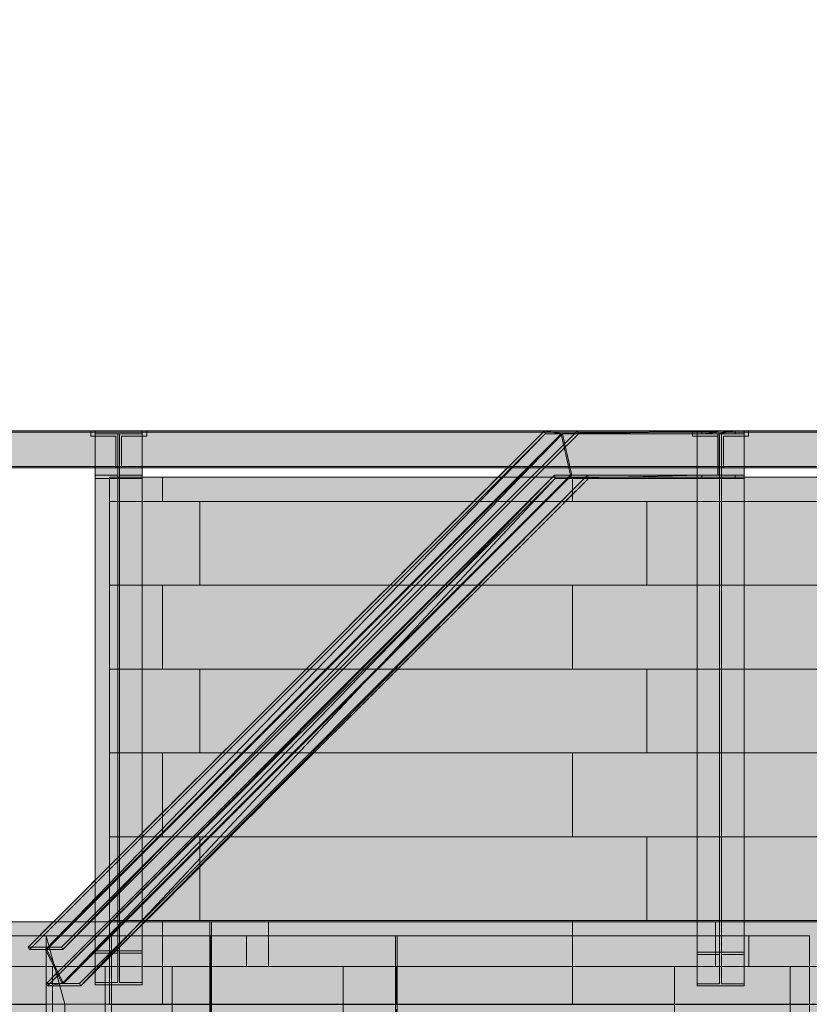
# Model space of a CAD drawing. Header units: millimetres. Extents: x 17 to 413, y 4 to 292.
# Tile 164 of 256: x 192 to 220, y 100 to 136. Entities that reach past the tile are written whole.
import ezdxf

# ---------------------------------------------------------------- set-up
doc = ezdxf.new("R2010")
doc.units = ezdxf.units.MM
doc.linetypes.add('DASHED', pattern=[1.524, 1.27, -0.254])
for name, color, linetype in [('FILL-C_8B9DC1', 7, 'Continuous'), ('FILL-C_91A3C9', 7, 'Continuous'), ('FILL-C_94A7CD', 7, 'Continuous'), ('FILL-C_95A8CE', 7, 'Continuous'), ('FILL-C_9CB0D8', 7, 'Continuous'), ('FILL-C_9EB2DB', 7, 'Continuous'), ('FILL-EPS', 7, 'Continuous'), ('LINE-C_2E8C94', 7, 'Continuous'), ('LINE-C_337880', 7, 'Continuous'), ('LINE-STEEL', 7, 'Continuous'), ('LINE-STEEL-DASH', 7, 'DASHED'), ('LINE-TEAL_DK-DASH', 7, 'DASHED')]:
    doc.layers.add(name, color=color, linetype=linetype)

msp = doc.modelspace()

# ---------------------------------------------------------------- hatches: boundary and pattern name
at = {"layer": 'FILL-C_8B9DC1', "true_color": 0x8b9dc1}
h = msp.add_hatch(color=153, dxfattribs=at)
h.dxf.hatch_style = 1
h.paths.add_polyline_path([(193.131, 101.82), (191.922, 101.82), (210.694, 120.592), (211.903, 120.592)])
h = msp.add_hatch(color=153, dxfattribs=at)
h.dxf.hatch_style = 1
h.paths.add_polyline_path([(191.97, 101.726), (210.72, 120.477), (192.549, 101.726)])
h = msp.add_hatch(color=153, dxfattribs=at)
h.dxf.hatch_style = 1
h.paths.add_polyline_path([(192.549, 101.726), (210.72, 120.477), (211.3, 120.477)])
h = msp.add_hatch(color=153, dxfattribs=at)
h.dxf.hatch_style = 1
h.paths.add_polyline_path([(192.598, 101.726), (211.349, 120.477), (193.178, 101.726)])
h = msp.add_hatch(color=153, dxfattribs=at)
h.dxf.hatch_style = 1
h.paths.add_polyline_path([(193.178, 101.726), (211.349, 120.477), (211.929, 120.477)])
h = msp.add_hatch(color=153, dxfattribs=at)
h.dxf.hatch_style = 1
h.paths.add_polyline_path([(211.058, 118.972), (193.164, 100.498), (192.584, 100.498)])
h = msp.add_hatch(color=153, dxfattribs=at)
h.dxf.hatch_style = 1
h.paths.add_polyline_path([(193.164, 100.498), (211.058, 118.972), (211.638, 118.972)])
h = msp.add_hatch(color=153, dxfattribs=at)
h.dxf.hatch_style = 1
h.paths.add_polyline_path([(193.792, 100.498), (193.212, 100.498), (211.687, 118.972), (212.267, 118.972)])
h = msp.add_hatch(color=153, dxfattribs=at)
h.dxf.hatch_style = 1
h.paths.add_polyline_path([(193.839, 100.404), (192.631, 100.404), (211.084, 118.857)])
h = msp.add_hatch(color=153, dxfattribs=at)
h.dxf.hatch_style = 1
h.paths.add_polyline_path([(193.839, 100.404), (211.084, 118.857), (212.293, 118.857)])
at = {"layer": 'FILL-C_91A3C9', "true_color": 0x91a3c9}
h = msp.add_hatch(color=253, dxfattribs=at)
h.dxf.hatch_style = 1
h.paths.add_polyline_path([(191.97, 101.726), (191.922, 101.82), (193.131, 101.82), (193.178, 101.726), (192.598, 101.726), (193.212, 100.498), (193.164, 100.498), (192.631, 100.404), (192.584, 100.498), (193.164, 100.498), (192.549, 101.726)])
h = msp.add_hatch(color=253, dxfattribs=at)
h.dxf.hatch_style = 1
h.paths.add_polyline_path([(193.131, 101.82), (193.141, 101.822), (193.141, 101.822), (193.141, 101.821)])
h = msp.add_hatch(color=253, dxfattribs=at)
h.dxf.hatch_style = 1
h.paths.add_polyline_path([(192.631, 100.404), (193.153, 100.496), (193.153, 100.498), (193.164, 100.498), (193.792, 100.498), (193.839, 100.404)])
at = {"layer": 'FILL-C_94A7CD', "true_color": 0x94a7cd}
h = msp.add_hatch(color=253, dxfattribs=at)
h.dxf.hatch_style = 1
h.paths.add_polyline_path([(210.683, 120.593), (210.684, 120.593), (210.684, 120.593), (210.692, 120.592), (210.694, 120.592), (210.694, 120.592), (211.298, 120.592), (211.903, 120.592), (211.903, 120.592), (211.903, 120.592), (211.929, 120.477), (211.931, 120.477), (211.929, 120.477), (211.349, 120.477), (211.349, 120.477), (211.074, 120.525), (211.073, 120.52), (211.3, 120.477), (211.3, 120.477), (210.72, 120.477), (210.694, 120.592)])
h = msp.add_hatch(color=253, dxfattribs=at)
h.dxf.hatch_style = 1
h.paths.add_polyline_path([(210.694, 120.592), (211.298, 120.486), (211.349, 120.477), (211.687, 118.972), (211.638, 118.972), (211.3, 120.477)])
h = msp.add_hatch(color=253, dxfattribs=at)
h.dxf.hatch_style = 1
h.paths.add_polyline_path([(211.3, 120.477), (211.3, 120.477), (211.349, 120.477), (211.686, 118.974), (211.687, 118.972), (211.687, 118.972), (211.638, 118.972), (211.302, 120.469)])
h = msp.add_hatch(color=253, dxfattribs=at)
h.dxf.hatch_style = 1
h.paths.add_polyline_path([(211.058, 118.972), (211.638, 118.972), (211.638, 118.972), (211.638, 118.972), (212.267, 118.972), (212.293, 118.857), (212.293, 118.857), (212.293, 118.857), (212.293, 118.857), (212.293, 118.857), (211.688, 118.857), (211.084, 118.857), (211.076, 118.894), (211.058, 118.972), (211.058, 118.972)])
at = {"layer": 'FILL-C_95A8CE', "true_color": 0x95a8ce}
h = msp.add_hatch(color=253, dxfattribs=at)
h.dxf.hatch_style = 1
h.paths.add_polyline_path([(191.922, 101.82), (191.922, 101.82), (210.694, 120.592), (210.72, 120.477), (191.97, 101.726)])
h = msp.add_hatch(color=253, dxfattribs=at)
h.dxf.hatch_style = 1
h.paths.add_polyline_path([(193.164, 100.498), (192.549, 101.726), (211.3, 120.477), (211.638, 118.972)])
h = msp.add_hatch(color=253, dxfattribs=at)
h.dxf.hatch_style = 1
h.paths.add_polyline_path([(193.212, 100.498), (192.598, 101.726), (211.349, 120.477), (211.687, 118.972)])
h = msp.add_hatch(color=253, dxfattribs=at)
h.dxf.hatch_style = 1
h.paths.add_polyline_path([(193.131, 101.82), (193.131, 101.82), (211.903, 120.592), (211.929, 120.477), (211.929, 120.477), (193.178, 101.726)])
h = msp.add_hatch(color=253, dxfattribs=at)
h.dxf.hatch_style = 1
h.paths.add_polyline_path([(194.361, 101.677), (194.361, 120.592), (196.069, 120.592), (196.069, 101.677)])
h = msp.add_hatch(color=253, dxfattribs=at)
h.dxf.hatch_style = 1
h.paths.add_polyline_path([(194.361, 120.477), (195.181, 120.477), (195.181, 101.596), (194.361, 101.596)])
h = msp.add_hatch(color=253, dxfattribs=at)
h.dxf.hatch_style = 1
h.paths.add_polyline_path([(195.249, 120.477), (196.069, 120.477), (196.069, 101.596), (195.249, 101.596)])
h = msp.add_hatch(color=253, dxfattribs=at)
h.dxf.hatch_style = 1
h.paths.add_polyline_path([(210.694, 120.592), (216.424, 120.592), (210.72, 120.477)])
h = msp.add_hatch(color=253, dxfattribs=at)
h.dxf.hatch_style = 1
h.paths.add_polyline_path([(210.72, 120.477), (216.424, 120.592), (216.424, 120.477)])
h = msp.add_hatch(color=253, dxfattribs=at)
h.dxf.hatch_style = 1
h.paths.add_polyline_path([(211.638, 118.972), (211.3, 120.477), (217.004, 120.477), (217.004, 118.972)])
h = msp.add_hatch(color=253, dxfattribs=at)
h.dxf.hatch_style = 1
h.paths.add_polyline_path([(211.687, 118.972), (211.349, 120.477), (217.053, 120.477), (217.053, 118.972)])
h = msp.add_hatch(color=253, dxfattribs=at)
h.dxf.hatch_style = 1
h.paths.add_polyline_path([(217.633, 120.592), (211.929, 120.477), (211.903, 120.592)])
h = msp.add_hatch(color=253, dxfattribs=at)
h.dxf.hatch_style = 1
h.paths.add_polyline_path([(211.929, 120.477), (217.633, 120.592), (217.633, 120.477)])
h = msp.add_hatch(color=253, dxfattribs=at)
h.dxf.hatch_style = 1
h.paths.add_polyline_path([(216.247, 101.631), (216.247, 120.592), (217.956, 120.592), (217.956, 101.631)])
h = msp.add_hatch(color=253, dxfattribs=at)
h.dxf.hatch_style = 1
h.paths.add_polyline_path([(216.247, 120.477), (217.067, 120.477), (217.067, 101.549), (216.247, 101.549)])
h = msp.add_hatch(color=253, dxfattribs=at)
h.dxf.hatch_style = 1
h.paths.add_polyline_path([(216.424, 120.477), (217.633, 120.592), (217.004, 120.477)])
h = msp.add_hatch(color=253, dxfattribs=at)
h.dxf.hatch_style = 1
h.paths.add_polyline_path([(217.053, 120.477), (217.594, 120.585), (217.593, 120.589), (216.424, 120.477), (216.424, 120.592), (217.633, 120.592), (217.633, 120.477)])
h = msp.add_hatch(color=253, dxfattribs=at)
h.dxf.hatch_style = 1
h.paths.add_polyline_path([(217.004, 118.972), (217.004, 120.477), (217.053, 120.477), (217.053, 118.972)])
h = msp.add_hatch(color=253, dxfattribs=at)
h.dxf.hatch_style = 1
h.paths.add_polyline_path([(217.136, 120.477), (217.956, 120.477), (217.956, 101.549), (217.136, 101.549)])
h = msp.add_hatch(color=253, dxfattribs=at)
h.dxf.hatch_style = 1
h.paths.add_polyline_path([(192.631, 100.404), (192.584, 100.498), (211.058, 118.972)])
h = msp.add_hatch(color=253, dxfattribs=at)
h.dxf.hatch_style = 1
h.paths.add_polyline_path([(192.631, 100.404), (211.058, 118.972), (211.084, 118.857)])
h = msp.add_hatch(color=253, dxfattribs=at)
h.dxf.hatch_style = 1
h.paths.add_polyline_path([(212.267, 118.972), (193.839, 100.404), (193.792, 100.498)])
h = msp.add_hatch(color=253, dxfattribs=at)
h.dxf.hatch_style = 1
h.paths.add_polyline_path([(193.839, 100.404), (212.267, 118.972), (212.293, 118.857)])
h = msp.add_hatch(color=253, dxfattribs=at)
h.dxf.hatch_style = 1
h.paths.add_polyline_path([(194.361, 118.972), (195.181, 118.972), (195.181, 100.532), (194.361, 100.532)])
h = msp.add_hatch(color=253, dxfattribs=at)
h.dxf.hatch_style = 1
h.paths.add_polyline_path([(195.249, 118.972), (196.069, 118.972), (196.069, 100.532), (195.249, 100.532)])
h = msp.add_hatch(color=253, dxfattribs=at)
h.dxf.hatch_style = 1
h.paths.add_polyline_path([(211.058, 118.972), (216.424, 118.972), (211.084, 118.857)])
h = msp.add_hatch(color=253, dxfattribs=at)
h.dxf.hatch_style = 1
h.paths.add_polyline_path([(211.084, 118.857), (216.424, 118.972), (216.424, 118.857)])
h = msp.add_hatch(color=253, dxfattribs=at)
h.dxf.hatch_style = 1
h.paths.add_polyline_path([(212.293, 118.857), (212.267, 118.972), (217.633, 118.972), (217.633, 118.857)])
h = msp.add_hatch(color=253, dxfattribs=at)
h.dxf.hatch_style = 1
h.paths.add_polyline_path([(216.247, 118.972), (217.067, 118.972), (217.067, 100.485), (216.247, 100.485)])
h = msp.add_hatch(color=253, dxfattribs=at)
h.dxf.hatch_style = 1
h.paths.add_polyline_path([(216.424, 118.857), (216.424, 118.972), (217.633, 118.972), (217.633, 118.857)])
h = msp.add_hatch(color=253, dxfattribs=at)
h.dxf.hatch_style = 1
h.paths.add_polyline_path([(217.136, 118.972), (217.956, 118.972), (217.956, 100.485), (217.136, 100.485)])
h = msp.add_hatch(color=253, dxfattribs=at)
h.dxf.hatch_style = 1
h.paths.add_polyline_path([(194.361, 100.45), (194.361, 118.857), (196.069, 118.857), (196.069, 100.45)])
h = msp.add_hatch(color=253, dxfattribs=at)
h.dxf.hatch_style = 1
h.paths.add_polyline_path([(216.247, 100.404), (216.247, 118.857), (217.956, 118.857), (217.956, 100.404)])
h = msp.add_hatch(color=253, dxfattribs=at)
h.dxf.hatch_style = 1
h.paths.add_polyline_path([(194.361, 100.45), (194.361, 100.532), (195.181, 100.532), (195.181, 101.596), (194.361, 101.596), (194.361, 101.677), (196.069, 101.677), (196.069, 101.596), (195.249, 101.596), (195.249, 100.532), (196.069, 100.532), (196.069, 100.45)])
h = msp.add_hatch(color=253, dxfattribs=at)
h.dxf.hatch_style = 1
h.paths.add_polyline_path([(196.069, 101.677), (196.08, 101.678), (196.08, 101.678), (196.08, 101.678)])
h = msp.add_hatch(color=253, dxfattribs=at)
h.dxf.hatch_style = 1
h.paths.add_polyline_path([(216.237, 101.632), (216.244, 101.631), (216.247, 101.631), (217.956, 101.631), (217.956, 101.549), (217.136, 101.549), (217.136, 100.485), (217.956, 100.485), (217.956, 100.404), (216.247, 100.404), (216.247, 100.485), (217.067, 100.485), (217.067, 101.549), (216.247, 101.549), (216.247, 101.631), (216.237, 101.631), (216.237, 101.632)])
at = {"layer": 'FILL-C_9CB0D8', "true_color": 0x9cb0d8}
h = msp.add_hatch(color=9, dxfattribs=at)
h.dxf.hatch_style = 1
h.paths.add_polyline_path([(194.35, 120.594), (194.361, 120.592), (194.35, 120.593), (194.35, 120.593)])
h = msp.add_hatch(color=9, dxfattribs=at)
h.dxf.hatch_style = 1
h.paths.add_polyline_path([(194.361, 120.592), (196.069, 120.592), (196.069, 120.477), (194.361, 120.477)])
h = msp.add_hatch(color=9, dxfattribs=at)
h.dxf.hatch_style = 1
h.paths.add_polyline_path([(194.361, 118.857), (194.361, 118.972), (195.181, 118.972), (195.181, 120.477), (195.249, 120.477), (195.249, 118.972), (196.069, 118.972), (196.069, 118.857)])
h = msp.add_hatch(color=9, dxfattribs=at)
h.dxf.hatch_style = 1
h.paths.add_polyline_path([(196.069, 120.592), (196.08, 120.594), (196.08, 120.593), (196.08, 120.593)])
h = msp.add_hatch(color=9, dxfattribs=at)
h.dxf.hatch_style = 1
h.paths.add_polyline_path([(216.237, 120.594), (216.247, 120.592), (216.237, 120.593), (216.237, 120.593)])
h = msp.add_hatch(color=9, dxfattribs=at)
h.dxf.hatch_style = 1
h.paths.add_polyline_path([(216.247, 120.592), (217.956, 120.592), (217.956, 120.477), (216.247, 120.477)])
h = msp.add_hatch(color=9, dxfattribs=at)
h.dxf.hatch_style = 1
h.paths.add_polyline_path([(217.067, 118.972), (217.067, 120.477), (217.136, 120.477), (217.136, 118.972)])
h = msp.add_hatch(color=9, dxfattribs=at)
h.dxf.hatch_style = 1
h.paths.add_polyline_path([(217.956, 120.592), (217.967, 120.594), (217.967, 120.593), (217.967, 120.593)])
h = msp.add_hatch(color=9, dxfattribs=at)
h.dxf.hatch_style = 1
h.paths.add_polyline_path([(216.247, 118.857), (216.247, 118.972), (217.956, 118.972), (217.956, 118.857), (216.247, 118.857)])
at = {"layer": 'FILL-C_9EB2DB', "true_color": 0x9eb2db}
h = msp.add_hatch(color=9, dxfattribs=at)
h.dxf.hatch_style = 1
h.paths.add_polyline_path([(177.508, 120.54), (177.508, 120.592), (194.195, 120.592), (194.195, 120.54)])
h = msp.add_hatch(color=9, dxfattribs=at)
h.dxf.hatch_style = 1
h.paths.add_polyline_path([(177.508, 120.592), (194.195, 120.592), (194.195, 120.54), (177.508, 120.54)])
h = msp.add_hatch(color=9, dxfattribs=at)
h.dxf.hatch_style = 1
h.paths.add_polyline_path([(177.508, 119.29), (177.508, 120.54), (194.195, 120.54), (194.195, 120.399), (195.115, 120.399), (195.115, 119.29), (194.195, 119.29)])
h = msp.add_hatch(color=9, dxfattribs=at)
h.dxf.hatch_style = 1
h.paths.add_polyline_path([(177.508, 120.54), (194.195, 120.54), (194.195, 120.399), (195.115, 120.399), (195.115, 119.29), (194.195, 119.29), (177.508, 119.29)])
h = msp.add_hatch(color=9, dxfattribs=at)
h.dxf.hatch_style = 1
h.paths.add_polyline_path([(179.268, 120.54), (179.268, 120.592), (216.082, 120.592), (216.082, 120.54)])
h = msp.add_hatch(color=9, dxfattribs=at)
h.dxf.hatch_style = 1
h.paths.add_polyline_path([(179.268, 120.592), (216.082, 120.592), (216.082, 120.54), (179.268, 120.54)])
h = msp.add_hatch(color=9, dxfattribs=at)
h.dxf.hatch_style = 1
h.paths.add_polyline_path([(179.268, 119.29), (179.268, 120.54), (216.082, 120.54), (216.082, 120.399), (217.002, 120.399), (217.002, 119.29), (216.082, 119.29)])
h = msp.add_hatch(color=9, dxfattribs=at)
h.dxf.hatch_style = 1
h.paths.add_polyline_path([(179.268, 120.54), (216.082, 120.54), (216.082, 120.399), (217.002, 120.399), (217.002, 119.29), (216.082, 119.29), (179.268, 119.29)])
h = msp.add_hatch(color=9, dxfattribs=at)
h.dxf.hatch_style = 1
h.paths.add_polyline_path([(194.35, 120.594), (194.361, 120.592), (194.35, 120.593), (194.35, 120.593)])
h = msp.add_hatch(color=9, dxfattribs=at)
h.dxf.hatch_style = 1
h.paths.add_polyline_path([(194.361, 120.592), (196.069, 120.592), (196.069, 120.477), (195.249, 120.477), (195.249, 118.972), (196.069, 118.972), (196.069, 118.857), (194.361, 118.857), (194.361, 118.972), (195.181, 118.972), (195.181, 120.477), (194.361, 120.477)])
h = msp.add_hatch(color=9, dxfattribs=at)
h.dxf.hatch_style = 1
h.paths.add_polyline_path([(195.315, 119.29), (195.315, 120.399), (196.235, 120.399), (196.235, 120.54), (226.475, 120.54), (226.475, 120.399), (227.395, 120.399), (227.395, 119.29), (226.475, 119.29), (196.235, 119.29)])
h = msp.add_hatch(color=9, dxfattribs=at)
h.dxf.hatch_style = 1
h.paths.add_polyline_path([(195.315, 120.399), (196.235, 120.399), (196.235, 120.54), (226.475, 120.54), (226.475, 120.399), (227.395, 120.399), (227.395, 119.29), (226.475, 119.29), (196.235, 119.29), (195.315, 119.29)])
h = msp.add_hatch(color=9, dxfattribs=at)
h.dxf.hatch_style = 1
h.paths.add_polyline_path([(196.235, 120.54), (196.235, 120.592), (226.475, 120.592), (226.475, 120.54)])
h = msp.add_hatch(color=9, dxfattribs=at)
h.dxf.hatch_style = 1
h.paths.add_polyline_path([(196.235, 120.592), (226.475, 120.592), (226.475, 120.54), (196.235, 120.54)])
h = msp.add_hatch(color=9, dxfattribs=at)
h.dxf.hatch_style = 1
h.paths.add_polyline_path([(216.247, 118.857), (216.247, 118.972), (217.067, 118.972), (217.067, 120.477), (216.247, 120.477), (216.247, 120.592), (217.956, 120.592), (217.956, 120.477), (217.136, 120.477), (217.136, 118.972), (217.956, 118.972), (217.956, 118.857), (216.247, 118.857)])
h = msp.add_hatch(color=9, dxfattribs=at)
h.dxf.hatch_style = 1
h.paths.add_polyline_path([(217.202, 119.29), (217.202, 120.399), (218.122, 120.399), (218.122, 120.54), (248.128, 120.54), (248.128, 120.399), (249.048, 120.399), (249.048, 119.29), (248.128, 119.29), (218.122, 119.29)])
h = msp.add_hatch(color=9, dxfattribs=at)
h.dxf.hatch_style = 1
h.paths.add_polyline_path([(217.202, 120.399), (218.122, 120.399), (218.122, 120.54), (248.128, 120.54), (248.128, 120.399), (249.048, 120.399), (249.048, 119.29), (248.128, 119.29), (218.122, 119.29), (217.202, 119.29)])
h = msp.add_hatch(color=9, dxfattribs=at)
h.dxf.hatch_style = 1
h.paths.add_polyline_path([(217.956, 120.592), (217.967, 120.594), (217.967, 120.593), (217.967, 120.593)])
h = msp.add_hatch(color=9, dxfattribs=at)
h.dxf.hatch_style = 1
h.paths.add_polyline_path([(218.122, 120.54), (218.122, 120.592), (248.128, 120.592), (248.128, 120.54)])
h = msp.add_hatch(color=9, dxfattribs=at)
h.dxf.hatch_style = 1
h.paths.add_polyline_path([(218.122, 120.592), (248.128, 120.592), (248.128, 120.54), (218.122, 120.54)])
h = msp.add_hatch(color=9, dxfattribs=at)
h.dxf.hatch_style = 1
h.paths.add_polyline_path([(177.508, 119.238), (177.508, 119.29), (194.195, 119.29), (195.115, 119.29), (195.115, 119.238), (194.195, 119.238)])
h = msp.add_hatch(color=9, dxfattribs=at)
h.dxf.hatch_style = 1
h.paths.add_polyline_path([(177.508, 119.29), (194.195, 119.29), (195.115, 119.29), (195.115, 119.238), (194.195, 119.238), (177.508, 119.238)])
h = msp.add_hatch(color=9, dxfattribs=at)
h.dxf.hatch_style = 1
h.paths.add_polyline_path([(179.268, 119.238), (179.268, 119.29), (216.082, 119.29), (217.002, 119.29), (217.002, 119.238), (216.082, 119.238)])
h = msp.add_hatch(color=9, dxfattribs=at)
h.dxf.hatch_style = 1
h.paths.add_polyline_path([(179.268, 119.29), (216.082, 119.29), (217.002, 119.29), (217.002, 119.238), (216.082, 119.238), (179.268, 119.238)])
h = msp.add_hatch(color=9, dxfattribs=at)
h.dxf.hatch_style = 1
h.paths.add_polyline_path([(195.315, 119.238), (195.315, 119.29), (196.235, 119.29), (226.475, 119.29), (227.395, 119.29), (227.395, 119.238), (226.475, 119.238), (196.235, 119.238)])
h = msp.add_hatch(color=9, dxfattribs=at)
h.dxf.hatch_style = 1
h.paths.add_polyline_path([(195.315, 119.29), (226.475, 119.29), (227.395, 119.29), (227.395, 119.238), (196.235, 119.238), (195.315, 119.238)])
h = msp.add_hatch(color=9, dxfattribs=at)
h.dxf.hatch_style = 1
h.paths.add_polyline_path([(217.202, 119.238), (217.202, 119.29), (218.122, 119.29), (248.128, 119.29), (249.048, 119.29), (249.048, 119.238), (248.128, 119.238), (218.122, 119.238)])
h = msp.add_hatch(color=9, dxfattribs=at)
h.dxf.hatch_style = 1
h.paths.add_polyline_path([(217.202, 119.29), (248.128, 119.29), (249.048, 119.29), (249.048, 119.238), (218.122, 119.238), (217.202, 119.238)])
at = {"layer": 'FILL-EPS', "true_color": 0xccffff}
h = msp.add_hatch(color=7, dxfattribs=at)
h.dxf.hatch_style = 1
h.paths.add_polyline_path([(194.882, 118.899), (256.242, 118.899), (271.265, 103.876), (271.265, 99.732), (194.882, 99.732)])
h = msp.add_hatch(color=7, dxfattribs=at)
h.dxf.hatch_style = 1
h.paths.add_polyline_path([(194.882, 118.899), (256.242, 118.899), (271.265, 103.876), (271.265, 99.732), (194.882, 99.732)])
h = msp.add_hatch(color=7, dxfattribs=at)
h.dxf.hatch_style = 1
h.paths.add_polyline_path([(180.07, 102.732), (221.831, 102.732), (221.831, 76.732), (220.782, 76.732), (220.782, 98.736), (180.092, 98.736), (180.092, 76.732), (180.092, 76.732), (180.092, 76.732), (180.07, 76.732)])
h = msp.add_hatch(color=7, dxfattribs=at)
h.dxf.hatch_style = 1
h.paths.add_polyline_path([(180.07, 99.741), (180.07, 102.732), (221.831, 102.732), (221.831, 99.741), (180.07, 99.741)])
h = msp.add_hatch(color=7, dxfattribs=at)
h.dxf.hatch_style = 1
h.paths.add_polyline_path([(179.166, 102.232), (192.581, 102.232), (192.581, 99.732), (179.166, 99.732)])
h = msp.add_hatch(color=7, dxfattribs=at)
h.dxf.hatch_style = 1
h.paths.add_polyline_path([(179.166, 76.732), (179.166, 102.232), (192.581, 102.232), (192.581, 76.732)])
h.paths.add_polyline_path([(187.783, 84.232), (187.783, 96.232), (183.217, 96.232), (183.217, 84.232)], flags=0)
h = msp.add_hatch(color=7, dxfattribs=at)
h.dxf.hatch_style = 1
h.paths.add_polyline_path([(192.581, 102.232), (192.579, 102.243), (192.579, 102.243), (192.579, 102.243), (192.58, 102.243), (192.58, 102.243), (192.58, 102.243)])
h = msp.add_hatch(color=7, dxfattribs=at)
h.dxf.hatch_style = 1
h.paths.add_polyline_path([(192.581, 98.724), (192.581, 102.232), (194.952, 102.232), (194.952, 99.741), (194.952, 99.741), (194.952, 76.732), (192.581, 76.732)])
h = msp.add_hatch(color=7, dxfattribs=at)
h.dxf.hatch_style = 1
h.paths.add_polyline_path([(192.581, 102.232), (194.952, 102.232), (194.952, 98.724), (194.952, 98.724), (194.952, 76.732), (194.952, 76.732), (192.581, 76.732)])
h.paths.add_polyline_path([(194.952, 99.741), (193.258, 99.741), (193.258, 98.724), (194.952, 98.724)], flags=0)
h = msp.add_hatch(color=7, dxfattribs=at)
h.dxf.hatch_style = 1
h.paths.add_polyline_path([(192.581, 102.232), (193.258, 99.741), (193.258, 98.724), (193.258, 98.713), (193.258, 98.713), (192.581, 76.732)])
h = msp.add_hatch(color=7, dxfattribs=at)
h.dxf.hatch_style = 1
h.paths.add_polyline_path([(193.258, 99.741), (192.581, 102.232), (194.952, 102.232), (194.952, 99.741)])
h = msp.add_hatch(color=7, dxfattribs=at)
h.dxf.hatch_style = 1
h.paths.add_polyline_path([(192.581, 102.232), (194.952, 102.232), (194.952, 99.741), (193.258, 99.741), (193.258, 98.724), (194.952, 98.724), (194.952, 76.732), (192.581, 76.732)])
h = msp.add_hatch(color=7, dxfattribs=at)
h.dxf.hatch_style = 1
h.paths.add_polyline_path([(192.581, 102.232), (194.952, 102.232), (194.953, 102.232), (194.953, 99.741), (194.953, 99.741), (194.953, 99.741), (194.953, 99.739), (194.952, 99.741), (193.258, 99.741), (193.258, 98.724), (194.952, 98.724), (194.953, 98.724), (194.953, 76.732), (194.953, 76.732), (194.953, 76.722), (194.953, 76.722), (194.953, 76.722), (194.953, 76.722), (194.952, 76.732), (192.581, 76.732)])
h = msp.add_hatch(color=7, dxfattribs=at)
h.dxf.hatch_style = 1
h.paths.add_polyline_path([(192.581, 76.732), (192.581, 102.232), (194.953, 102.232), (194.953, 76.732)])
h = msp.add_hatch(color=7, dxfattribs=at)
h.dxf.hatch_style = 1
h.paths.add_polyline_path([(194.952, 102.232), (194.952, 102.236), (194.952, 102.232)])
h = msp.add_hatch(color=7, dxfattribs=at)
h.dxf.hatch_style = 1
h.paths.add_polyline_path([(194.953, 102.232), (220.331, 102.232), (220.331, 99.741), (194.953, 99.741)])
h = msp.add_hatch(color=7, dxfattribs=at)
h.dxf.hatch_style = 1
h.paths.add_polyline_path([(194.953, 102.232), (220.331, 102.232), (220.331, 76.732), (215.53, 76.732), (215.53, 95.232), (196.717, 95.232), (196.717, 76.732), (194.953, 76.732)])
h = msp.add_hatch(color=7, dxfattribs=at)
h.dxf.hatch_style = 1
h.paths.add_polyline_path([(180.07, 98.724), (180.07, 99.741), (221.831, 99.741), (221.831, 98.724), (220.782, 98.724), (220.782, 98.736), (180.092, 98.736), (180.092, 98.724)])
h = msp.add_hatch(color=7, dxfattribs=at)
h.dxf.hatch_style = 1
h.paths.add_polyline_path([(192.581, 99.741), (193.258, 99.741), (193.258, 98.724), (192.581, 98.724)])
h = msp.add_hatch(color=7, dxfattribs=at)
h.dxf.hatch_style = 1
h.paths.add_polyline_path([(193.258, 99.741), (194.953, 99.741), (194.953, 98.724), (193.258, 98.724)])
h = msp.add_hatch(color=7, dxfattribs=at)
h.dxf.hatch_style = 1
h.paths.add_polyline_path([(194.953, 99.741), (220.331, 99.741), (220.331, 98.724), (194.953, 98.724)])

# ---------------------------------------------------------------- linework, layer by layer
at = {"layer": 'LINE-C_2E8C94', "lineweight": 5}
for points in [[(194.882, 118.899), (256.242, 118.899), (271.265, 103.876), (271.265, 99.732), (194.882, 99.732)], [(194.882, 118.899), (256.242, 118.899), (271.265, 103.876), (271.265, 103.876), (271.265, 103.876), (271.265, 99.732), (194.882, 99.732), (194.882, 99.732)], [(180.07, 102.732), (180.07, 102.732), (221.831, 102.732), (221.831, 102.732), (221.831, 76.732), (221.831, 76.732), (221.831, 76.732), (221.831, 76.732), (220.782, 76.732), (220.782, 98.736), (180.092, 98.736), (180.092, 76.732), (180.092, 76.732), (180.092, 76.732), (180.092, 76.732), (180.07, 76.732), (180.07, 102.732)], [(180.07, 99.741), (180.07, 99.741), (180.07, 102.732), (221.831, 102.732), (221.831, 102.732), (221.831, 102.732), (221.831, 102.732), (221.831, 99.741), (180.07, 99.741), (180.07, 99.741)], [(179.166, 102.232), (192.581, 102.232), (192.581, 99.732), (179.166, 99.732)], [(179.166, 76.732), (179.166, 102.232), (192.581, 102.232), (192.581, 76.732)], [(192.581, 102.232), (192.579, 102.243), (192.579, 102.243), (192.579, 102.243), (192.58, 102.243), (192.58, 102.243), (192.58, 102.243)], [(192.581, 98.724), (192.581, 98.724), (192.581, 102.232), (192.581, 102.232), (194.952, 102.232), (194.952, 99.741), (194.952, 99.741), (194.952, 76.732), (194.952, 76.732), (192.581, 76.732)], [(192.581, 102.232), (194.952, 102.232), (194.952, 98.724), (194.952, 98.724), (194.952, 76.732), (194.952, 76.732), (192.581, 76.732)], [(192.581, 102.232), (193.258, 99.741), (193.258, 98.724), (193.258, 98.724), (193.258, 98.713), (193.258, 98.713), (192.581, 76.732), (192.581, 102.232)], [(193.258, 99.741), (192.581, 102.232), (194.952, 102.232), (194.952, 99.741)], [(192.581, 102.232), (194.952, 102.232), (194.952, 99.741), (193.258, 99.741), (193.258, 98.724), (194.952, 98.724), (194.952, 76.732), (192.581, 76.732)], [(192.581, 102.232), (194.952, 102.232), (194.953, 102.232), (194.953, 99.741), (194.953, 99.741), (194.953, 99.741), (194.953, 99.739), (194.952, 99.741), (193.258, 99.741), (193.258, 98.724), (194.952, 98.724), (194.953, 98.724), (194.953, 76.732), (194.953, 76.732), (194.953, 76.722), (194.953, 76.722), (194.953, 76.722), (194.953, 76.722), (194.952, 76.732), (192.581, 76.732)], [(192.581, 76.732), (192.581, 102.232), (194.953, 102.232), (194.953, 76.732)], [(194.952, 102.232), (194.952, 102.236), (194.952, 102.232)], [(194.953, 102.232), (194.953, 102.232), (194.953, 102.232), (194.953, 102.232), (220.331, 102.232), (220.331, 99.741), (220.331, 99.741), (220.331, 99.741), (220.331, 99.741), (220.331, 99.741), (194.953, 99.741), (194.953, 102.232)], [(194.953, 102.232), (220.331, 102.232), (220.331, 76.732), (215.53, 76.732), (215.53, 95.232), (196.717, 95.232), (196.717, 76.732), (194.953, 76.732)], [(180.07, 98.724), (180.07, 99.741), (221.831, 99.741), (221.831, 98.724), (220.782, 98.724), (220.782, 98.736), (180.092, 98.736), (180.092, 98.724)], [(192.581, 99.741), (192.581, 99.741), (192.581, 99.741), (192.581, 99.741), (193.258, 99.741), (193.258, 98.724), (193.258, 98.724), (193.258, 98.724), (193.258, 98.724), (192.581, 98.724)], [(194.952, 99.741), (193.258, 99.741), (193.258, 98.724), (194.952, 98.724)], [(193.258, 99.741), (194.953, 99.741), (194.953, 98.724), (193.258, 98.724)], [(194.953, 99.741), (194.953, 99.741), (220.331, 99.741), (220.331, 98.724), (220.331, 98.724), (220.331, 98.724), (194.953, 98.724), (194.953, 99.741)]]:
    msp.add_lwpolyline(points, close=True, dxfattribs=at)
at = {"layer": 'LINE-C_337880', "lineweight": 5}
for p, q in [((196.81, 118.02), (196.81, 118.892)), ((196.81, 118.02), (196.81, 118.892)), ((211.711, 118.02), (211.711, 118.892)), ((211.711, 118.02), (211.711, 118.892)), ((194.888, 118.02), (196.81, 118.02)), ((194.888, 118.02), (196.81, 118.02)), ((196.81, 118.02), (198.164, 118.02)), ((196.81, 118.02), (198.164, 118.02)), ((198.164, 114.972), (198.164, 118.02)), ((198.164, 118.02), (211.711, 118.02)), ((198.164, 114.972), (198.164, 118.02)), ((198.164, 118.02), (211.711, 118.02)), ((211.711, 118.02), (214.42, 118.02)), ((211.711, 118.02), (214.42, 118.02)), ((214.42, 114.972), (214.42, 118.02)), ((214.42, 118.02), (227.967, 118.02)), ((214.42, 114.972), (214.42, 118.02)), ((214.42, 118.02), (227.967, 118.02)), ((194.888, 114.972), (196.81, 114.972)), ((194.888, 114.972), (196.81, 114.972)), ((196.81, 111.924), (196.81, 114.972)), ((196.81, 114.972), (198.164, 114.972)), ((196.81, 111.924), (196.81, 114.972)), ((196.81, 114.972), (198.164, 114.972)), ((198.164, 114.972), (211.711, 114.972)), ((198.164, 114.972), (211.711, 114.972)), ((211.711, 111.924), (211.711, 114.972)), ((211.711, 114.972), (214.42, 114.972)), ((211.711, 111.924), (211.711, 114.972)), ((211.711, 114.972), (214.42, 114.972)), ((214.42, 114.972), (227.967, 114.972)), ((214.42, 114.972), (227.967, 114.972)), ((194.888, 111.924), (196.81, 111.924)), ((194.888, 111.924), (196.81, 111.924)), ((196.81, 111.924), (198.164, 111.924)), ((196.81, 111.924), (198.164, 111.924)), ((198.164, 108.876), (198.164, 111.924)), ((198.164, 111.924), (211.711, 111.924)), ((198.164, 108.876), (198.164, 111.924)), ((198.164, 111.924), (211.711, 111.924)), ((211.711, 111.924), (214.42, 111.924)), ((211.711, 111.924), (214.42, 111.924)), ((214.42, 108.876), (214.42, 111.924)), ((214.42, 111.924), (227.967, 111.924)), ((214.42, 108.876), (214.42, 111.924)), ((214.42, 111.924), (227.967, 111.924)), ((194.888, 108.876), (196.81, 108.876)), ((194.888, 108.876), (196.81, 108.876)), ((196.81, 105.828), (196.81, 108.876)), ((196.81, 108.876), (198.164, 108.876)), ((196.81, 105.828), (196.81, 108.876)), ((196.81, 108.876), (198.164, 108.876)), ((198.164, 108.876), (211.711, 108.876)), ((198.164, 108.876), (211.711, 108.876)), ((211.711, 105.828), (211.711, 108.876)), ((211.711, 108.876), (214.42, 108.876)), ((211.711, 105.828), (211.711, 108.876)), ((211.711, 108.876), (214.42, 108.876)), ((214.42, 108.876), (227.967, 108.876)), ((214.42, 108.876), (227.967, 108.876)), ((194.888, 105.828), (196.81, 105.828)), ((194.888, 105.828), (196.81, 105.828)), ((196.81, 105.828), (198.164, 105.828)), ((196.81, 105.828), (198.164, 105.828)), ((198.164, 102.78), (198.164, 105.828)), ((198.164, 105.828), (211.711, 105.828)), ((198.164, 102.78), (198.164, 105.828)), ((198.164, 105.828), (211.711, 105.828)), ((211.711, 105.828), (214.42, 105.828)), ((211.711, 105.828), (214.42, 105.828)), ((214.42, 102.78), (214.42, 105.828)), ((214.42, 105.828), (227.967, 105.828)), ((214.42, 102.78), (214.42, 105.828)), ((214.42, 105.828), (227.967, 105.828)), ((194.888, 102.78), (196.81, 102.78)), ((194.888, 102.78), (196.81, 102.78)), ((196.81, 99.739), (196.81, 102.78)), ((196.81, 102.78), (198.164, 102.78)), ((196.81, 99.739), (196.81, 102.78)), ((196.81, 102.78), (198.164, 102.78)), ((198.164, 102.78), (211.711, 102.78)), ((198.164, 102.78), (211.711, 102.78)), ((211.711, 99.739), (211.711, 102.78)), ((211.711, 102.78), (214.42, 102.78)), ((211.711, 99.739), (211.711, 102.78)), ((211.711, 102.78), (214.42, 102.78)), ((214.42, 102.78), (227.967, 102.78)), ((214.42, 102.78), (227.967, 102.78)), ((198.526, 101.116), (198.526, 102.726)), ((198.526, 101.116), (198.526, 102.726)), ((198.589, 101.116), (198.589, 102.726)), ((198.589, 101.116), (198.589, 102.726)), ((200.664, 101.116), (200.664, 102.726)), ((200.664, 101.116), (200.664, 102.726)), ((216.92, 101.116), (216.92, 102.726)), ((216.92, 101.116), (216.92, 102.726)), ((199.862, 101.116), (199.862, 102.226)), ((199.862, 101.116), (199.862, 102.226)), ((205.281, 101.116), (205.281, 102.226)), ((205.281, 101.116), (205.281, 102.226)), ((205.345, 101.116), (205.345, 102.226)), ((205.345, 101.116), (205.345, 102.226)), ((218.13, 101.116), (218.13, 102.226)), ((218.13, 101.116), (218.13, 102.226)), ((184.979, 101.116), (198.526, 101.116)), ((184.979, 101.116), (198.526, 101.116)), ((190.38, 101.116), (192.574, 101.116)), ((190.38, 101.116), (192.574, 101.116)), ((192.588, 101.116), (192.812, 101.116)), ((192.588, 101.116), (194.945, 101.116)), ((192.588, 101.116), (192.877, 101.116)), ((192.588, 101.116), (194.945, 101.116)), ((192.588, 101.116), (194.947, 101.116)), ((192.588, 101.116), (194.947, 101.116)), ((192.812, 101.116), (194.717, 101.116)), ((192.812, 98.068), (192.812, 101.116)), ((192.891, 101.116), (194.945, 101.116)), ((194.717, 101.116), (194.945, 101.116)), ((194.717, 98.068), (194.717, 101.116)), ((194.96, 101.116), (197.153, 101.116)), ((194.96, 101.116), (197.153, 101.116)), ((197.153, 99.747), (197.153, 101.116)), ((197.153, 101.116), (199.862, 101.116)), ((197.153, 98.068), (197.153, 101.116)), ((197.153, 101.116), (199.862, 101.116)), ((198.526, 98.742), (198.526, 101.116)), ((198.526, 99.747), (198.526, 101.116)), ((198.589, 98.742), (198.589, 101.116)), ((198.589, 101.116), (200.664, 101.116)), ((198.589, 99.747), (198.589, 101.116)), ((198.589, 101.116), (200.664, 101.116)), ((199.862, 101.116), (205.281, 101.116)), ((199.862, 101.116), (205.281, 101.116)), ((200.664, 101.116), (203.374, 101.116)), ((200.664, 101.116), (203.374, 101.116)), ((203.374, 98.742), (203.374, 101.116)), ((203.374, 101.116), (216.92, 101.116)), ((203.374, 99.747), (203.374, 101.116)), ((203.374, 101.116), (216.92, 101.116)), ((205.281, 99.747), (205.281, 101.116)), ((205.281, 98.068), (205.281, 101.116)), ((205.345, 99.747), (205.345, 101.116)), ((205.345, 101.116), (215.42, 101.116)), ((205.345, 98.068), (205.345, 101.116)), ((205.345, 101.116), (215.42, 101.116)), ((215.42, 99.747), (215.42, 101.116)), ((215.42, 101.116), (218.13, 101.116)), ((215.42, 98.068), (215.42, 101.116)), ((215.42, 101.116), (218.13, 101.116)), ((216.92, 101.116), (219.63, 101.116)), ((216.92, 101.116), (219.63, 101.116)), ((218.13, 101.116), (220.324, 101.116)), ((218.13, 101.116), (220.324, 101.116)), ((219.63, 98.742), (219.63, 101.116)), ((219.63, 101.116), (221.824, 101.116)), ((219.63, 99.747), (219.63, 101.116)), ((219.63, 101.116), (221.824, 101.116))]:
    msp.add_line(p, q, dxfattribs=at)
at = {"layer": 'LINE-STEEL', "lineweight": 5}
for points in [[(177.508, 120.54), (177.508, 120.592), (194.195, 120.592), (194.195, 120.592), (194.195, 120.54), (177.508, 120.54)], [(177.508, 120.592), (194.195, 120.592), (194.195, 120.54), (177.508, 120.54)], [(177.508, 119.29), (177.508, 120.54), (194.195, 120.54), (194.195, 120.399), (195.115, 120.399), (195.115, 119.29), (194.195, 119.29)], [(177.508, 120.54), (194.195, 120.54), (194.195, 120.399), (195.115, 120.399), (195.115, 119.29), (194.195, 119.29), (177.508, 119.29)], [(179.268, 120.54), (179.268, 120.592), (216.082, 120.592), (216.082, 120.54)], [(179.268, 120.592), (216.082, 120.592), (216.082, 120.54), (179.268, 120.54)], [(179.268, 119.29), (179.268, 119.29), (179.268, 120.54), (216.082, 120.54), (216.082, 120.54), (216.082, 120.54), (216.082, 120.399), (217.002, 120.399), (217.002, 119.29), (216.082, 119.29), (179.268, 119.29)], [(179.268, 120.54), (179.268, 120.54), (179.268, 120.54), (216.082, 120.54), (216.082, 120.399), (217.002, 120.399), (217.002, 119.29), (216.082, 119.29), (216.082, 119.29), (216.082, 119.29), (179.268, 119.29)], [(191.922, 101.82), (191.922, 101.82), (210.694, 120.592), (210.72, 120.477), (210.72, 120.477), (191.97, 101.726)], [(193.131, 101.82), (191.922, 101.82), (210.694, 120.592), (210.694, 120.592), (211.903, 120.592)], [(191.97, 101.726), (210.72, 120.477), (192.549, 101.726)], [(192.549, 101.726), (210.72, 120.477), (211.3, 120.477)], [(193.164, 100.498), (192.549, 101.726), (211.3, 120.477), (211.638, 118.972)], [(193.212, 100.498), (192.598, 101.726), (211.349, 120.477), (211.687, 118.972)], [(192.598, 101.726), (211.349, 120.477), (193.178, 101.726)], [(193.131, 101.82), (193.131, 101.82), (211.903, 120.592), (211.929, 120.477), (211.929, 120.477), (193.178, 101.726), (193.131, 101.82)], [(193.178, 101.726), (211.349, 120.477), (211.929, 120.477)], [(194.35, 120.594), (194.361, 120.592), (194.361, 120.592), (194.35, 120.593), (194.35, 120.593)], [(194.35, 120.594), (194.361, 120.592), (194.361, 120.592), (194.35, 120.593), (194.35, 120.593)], [(194.361, 101.677), (194.361, 120.592), (196.069, 120.592), (196.069, 101.677)], [(194.361, 120.592), (196.069, 120.592), (196.069, 120.477), (196.069, 120.477), (196.069, 120.477), (194.361, 120.477), (194.361, 120.477), (194.361, 120.477)], [(194.361, 120.592), (196.069, 120.592), (196.069, 120.477), (196.069, 120.477), (196.069, 120.477), (195.249, 120.477), (195.249, 118.972), (196.069, 118.972), (196.069, 118.857), (196.069, 118.857), (196.069, 118.857), (194.361, 118.857), (194.361, 118.972), (194.361, 118.972), (194.361, 118.972), (195.181, 118.972), (195.181, 120.477), (194.361, 120.477)], [(194.361, 120.477), (195.181, 120.477), (195.181, 101.596), (194.361, 101.596)], [(194.361, 118.857), (194.361, 118.857), (194.361, 118.972), (194.361, 118.972), (194.361, 118.972), (195.181, 118.972), (195.181, 120.477), (195.181, 120.477), (195.249, 120.477), (195.249, 120.477), (195.249, 118.972), (196.069, 118.972), (196.069, 118.972), (196.069, 118.972), (196.069, 118.857), (196.069, 118.857), (196.069, 118.857), (194.361, 118.857)], [(195.249, 120.477), (196.069, 120.477), (196.069, 101.596), (195.249, 101.596)], [(195.315, 119.29), (195.315, 120.399), (196.235, 120.399), (196.235, 120.54), (226.475, 120.54), (226.475, 120.54), (226.475, 120.54), (226.475, 120.54), (226.475, 120.399), (227.395, 120.399), (227.395, 119.29), (226.475, 119.29), (196.235, 119.29), (196.235, 119.29)], [(195.315, 120.399), (196.235, 120.399), (196.235, 120.54), (196.235, 120.54), (196.235, 120.54), (196.235, 120.54), (226.475, 120.54), (226.475, 120.399), (227.395, 120.399), (227.395, 119.29), (226.475, 119.29), (226.475, 119.29), (196.235, 119.29), (195.315, 119.29)], [(196.069, 120.592), (196.069, 120.592), (196.08, 120.594), (196.08, 120.593), (196.08, 120.593)], [(196.235, 120.54), (196.235, 120.592), (226.475, 120.592), (226.475, 120.54)], [(196.235, 120.592), (226.475, 120.592), (226.475, 120.54), (196.235, 120.54)], [(210.683, 120.593), (210.683, 120.593), (210.684, 120.593), (210.684, 120.593), (210.692, 120.592), (210.694, 120.592), (210.694, 120.592), (211.298, 120.592), (211.903, 120.592), (211.903, 120.592), (211.903, 120.592), (211.929, 120.477), (211.931, 120.477), (211.929, 120.477), (211.929, 120.477), (211.349, 120.477), (211.349, 120.477), (211.074, 120.525), (211.073, 120.52), (211.3, 120.477), (211.3, 120.477), (210.72, 120.477), (210.694, 120.592)], [(210.694, 120.592), (216.424, 120.592), (210.72, 120.477)], [(210.694, 120.592), (211.298, 120.486), (211.298, 120.486), (211.349, 120.477), (211.349, 120.477), (211.687, 118.972), (211.638, 118.972), (211.3, 120.477)], [(210.72, 120.477), (216.424, 120.592), (216.424, 120.477)], [(211.638, 118.972), (211.3, 120.477), (217.004, 120.477), (217.004, 118.972)], [(211.3, 120.477), (211.3, 120.477), (211.349, 120.477), (211.686, 118.974), (211.687, 118.972), (211.687, 118.972), (211.638, 118.972), (211.302, 120.469)], [(211.687, 118.972), (211.687, 118.972), (211.349, 120.477), (217.053, 120.477), (217.053, 118.972)], [(217.633, 120.592), (211.929, 120.477), (211.903, 120.592)], [(211.929, 120.477), (217.633, 120.592), (217.633, 120.477)], [(216.237, 120.594), (216.247, 120.592), (216.247, 120.592), (216.237, 120.593), (216.237, 120.593)], [(216.247, 118.857), (216.247, 118.972), (217.067, 118.972), (217.067, 120.477), (216.247, 120.477), (216.247, 120.477), (216.247, 120.477), (216.247, 120.592), (217.956, 120.592), (217.956, 120.477), (217.136, 120.477), (217.136, 118.972), (217.956, 118.972), (217.956, 118.972), (217.956, 118.972), (217.956, 118.857), (216.247, 118.857), (216.247, 118.857)], [(216.247, 120.592), (217.956, 120.592), (217.956, 120.477), (217.956, 120.477), (217.956, 120.477), (216.247, 120.477), (216.247, 120.477), (216.247, 120.477)], [(216.247, 101.631), (216.247, 101.631), (216.247, 120.592), (217.956, 120.592), (217.956, 120.592), (217.956, 101.631)], [(216.247, 120.477), (217.067, 120.477), (217.067, 101.549), (217.067, 101.549), (216.247, 101.549), (216.247, 120.477)], [(216.424, 120.477), (217.633, 120.592), (217.004, 120.477)], [(217.053, 120.477), (217.594, 120.585), (217.593, 120.589), (216.424, 120.477), (216.424, 120.592), (217.633, 120.592), (217.633, 120.477)], [(217.004, 118.972), (217.004, 118.972), (217.004, 120.477), (217.053, 120.477), (217.053, 120.477), (217.053, 118.972)], [(217.067, 118.972), (217.067, 118.972), (217.067, 120.477), (217.067, 120.477), (217.136, 120.477), (217.136, 120.477), (217.136, 118.972), (217.136, 118.972)], [(217.136, 120.477), (217.956, 120.477), (217.956, 101.549), (217.956, 101.549), (217.136, 101.549), (217.136, 120.477)], [(217.202, 119.29), (217.202, 120.399), (218.122, 120.399), (218.122, 120.54), (248.128, 120.54), (248.128, 120.399), (249.048, 120.399), (249.048, 119.29), (248.128, 119.29), (218.122, 119.29), (218.122, 119.29)], [(217.202, 120.399), (218.122, 120.399), (218.122, 120.54), (248.128, 120.54), (248.128, 120.399), (249.048, 120.399), (249.048, 119.29), (248.128, 119.29), (248.128, 119.29), (218.122, 119.29), (217.202, 119.29)], [(217.956, 120.592), (217.956, 120.592), (217.967, 120.594), (217.967, 120.593), (217.967, 120.593)], [(217.956, 120.592), (217.956, 120.592), (217.967, 120.594), (217.967, 120.593), (217.967, 120.593)], [(218.122, 120.54), (218.122, 120.592), (248.128, 120.592), (248.128, 120.592), (248.128, 120.54), (218.122, 120.54)], [(218.122, 120.592), (248.128, 120.592), (248.128, 120.54), (218.122, 120.54)], [(177.508, 119.238), (177.508, 119.29), (194.195, 119.29), (194.195, 119.29), (195.115, 119.29), (195.115, 119.238), (194.195, 119.238), (177.508, 119.238)], [(177.508, 119.29), (194.195, 119.29), (195.115, 119.29), (195.115, 119.238), (194.195, 119.238), (194.195, 119.238), (177.508, 119.238)], [(179.268, 119.238), (179.268, 119.29), (216.082, 119.29), (216.082, 119.29), (217.002, 119.29), (217.002, 119.238), (216.082, 119.238)], [(179.268, 119.29), (216.082, 119.29), (217.002, 119.29), (217.002, 119.238), (216.082, 119.238), (216.082, 119.238), (179.268, 119.238)], [(195.315, 119.238), (195.315, 119.29), (196.235, 119.29), (226.475, 119.29), (226.475, 119.29), (227.395, 119.29), (227.395, 119.238), (226.475, 119.238), (196.235, 119.238), (196.235, 119.238)], [(195.315, 119.29), (226.475, 119.29), (227.395, 119.29), (227.395, 119.238), (196.235, 119.238), (195.315, 119.238)], [(217.202, 119.238), (217.202, 119.29), (218.122, 119.29), (248.128, 119.29), (248.128, 119.29), (249.048, 119.29), (249.048, 119.238), (248.128, 119.238), (218.122, 119.238), (218.122, 119.238)], [(217.202, 119.29), (248.128, 119.29), (249.048, 119.29), (249.048, 119.238), (218.122, 119.238), (217.202, 119.238)], [(192.631, 100.404), (192.584, 100.498), (211.058, 118.972)], [(211.058, 118.972), (193.164, 100.498), (192.584, 100.498)], [(192.631, 100.404), (211.058, 118.972), (211.084, 118.857)], [(193.164, 100.498), (211.058, 118.972), (211.638, 118.972)], [(193.792, 100.498), (193.212, 100.498), (211.687, 118.972), (212.267, 118.972)], [(212.267, 118.972), (193.839, 100.404), (193.792, 100.498)], [(193.839, 100.404), (212.267, 118.972), (212.293, 118.857)], [(194.361, 118.972), (195.181, 118.972), (195.181, 100.532), (194.361, 100.532)], [(195.249, 118.972), (196.069, 118.972), (196.069, 100.532), (195.249, 100.532)], [(211.058, 118.972), (216.424, 118.972), (211.084, 118.857)], [(211.058, 118.972), (211.058, 118.972), (211.638, 118.972), (211.638, 118.972), (211.638, 118.972), (212.267, 118.972), (212.293, 118.857), (212.293, 118.857), (212.293, 118.857), (212.293, 118.857), (212.293, 118.857), (211.688, 118.857), (211.084, 118.857), (211.076, 118.894), (211.058, 118.972), (211.058, 118.972)], [(211.084, 118.857), (216.424, 118.972), (216.424, 118.857)], [(212.293, 118.857), (212.293, 118.857), (212.293, 118.857), (212.267, 118.972), (217.633, 118.972), (217.633, 118.857), (212.293, 118.857)], [(216.247, 118.857), (216.247, 118.972), (216.247, 118.972), (216.247, 118.972), (217.956, 118.972), (217.956, 118.972), (217.956, 118.972), (217.956, 118.857), (217.956, 118.857), (217.956, 118.857), (216.247, 118.857), (216.247, 118.857)], [(216.247, 118.972), (217.067, 118.972), (217.067, 100.485), (216.247, 100.485)], [(216.424, 118.857), (216.424, 118.972), (217.633, 118.972), (217.633, 118.857)], [(217.136, 118.972), (217.956, 118.972), (217.956, 100.485), (217.136, 100.485)], [(193.839, 100.404), (192.631, 100.404), (211.084, 118.857)], [(193.839, 100.404), (211.084, 118.857), (212.293, 118.857)], [(194.361, 100.45), (194.361, 100.45), (194.361, 118.857), (196.069, 118.857), (196.069, 118.857), (196.069, 100.45)], [(216.247, 100.404), (216.247, 100.404), (216.247, 118.857), (217.956, 118.857), (217.956, 118.857), (217.956, 100.404)], [(191.97, 101.726), (191.922, 101.82), (193.131, 101.82), (193.178, 101.726), (192.598, 101.726), (193.212, 100.498), (193.164, 100.498), (193.164, 100.498), (193.164, 100.498), (192.631, 100.404), (192.584, 100.498), (193.164, 100.498), (192.549, 101.726)], [(193.131, 101.82), (193.131, 101.82), (193.141, 101.822), (193.141, 101.822), (193.141, 101.821)], [(194.361, 100.45), (194.361, 100.532), (195.181, 100.532), (195.181, 101.596), (194.361, 101.596), (194.361, 101.677), (196.069, 101.677), (196.069, 101.596), (195.249, 101.596), (195.249, 100.532), (196.069, 100.532), (196.069, 100.45)], [(196.069, 101.677), (196.069, 101.677), (196.08, 101.678), (196.08, 101.678), (196.08, 101.678)], [(216.237, 101.632), (216.244, 101.631), (216.247, 101.631), (217.956, 101.631), (217.956, 101.549), (217.136, 101.549), (217.136, 100.485), (217.956, 100.485), (217.956, 100.404), (216.247, 100.404), (216.247, 100.485), (217.067, 100.485), (217.067, 101.549), (216.247, 101.549), (216.247, 101.631), (216.237, 101.631), (216.237, 101.632)], [(192.631, 100.404), (193.153, 100.496), (193.153, 100.498), (193.164, 100.498), (193.792, 100.498), (193.839, 100.404)]]:
    msp.add_lwpolyline(points, close=True, dxfattribs=at)
at = {"layer": 'LINE-STEEL-DASH', "lineweight": 5}
for points in [[(162.595, 135.537), (177.54, 120.592), (179.268, 120.592), (194.195, 120.592), (194.361, 120.592), (196.069, 120.592), (196.235, 120.592), (210.692, 120.592), (210.684, 120.593), (210.684, 120.593), (210.692, 120.592), (210.693, 120.592), (210.694, 120.592), (211.298, 120.592), (211.903, 120.592), (211.903, 120.592), (211.903, 120.592), (216.082, 120.592), (216.247, 120.592), (216.424, 120.592), (217.633, 120.592), (217.956, 120.592), (218.122, 120.592), (226.475, 120.592)], [(226.475, 119.238), (218.122, 119.238), (217.956, 119.238), (217.956, 118.972), (217.956, 118.857), (217.956, 101.631), (217.956, 101.549), (217.956, 100.485), (217.956, 100.404), (216.247, 100.404), (216.247, 100.485), (216.247, 101.549), (216.247, 101.631), (216.237, 101.631), (216.237, 101.632), (216.237, 101.632), (216.244, 101.631), (216.247, 101.631), (216.247, 118.857), (212.293, 118.857), (212.293, 118.857), (212.292, 118.857), (196.069, 102.634), (196.069, 101.677), (196.069, 101.596), (196.069, 100.532), (196.069, 100.45), (194.361, 100.45), (194.361, 100.532), (194.361, 100.925), (193.839, 100.404), (192.631, 100.404), (192.584, 100.498), (192.97, 100.884), (192.875, 101.076), (192.549, 101.726), (191.97, 101.726), (191.922, 101.82), (194.361, 104.259), (194.361, 118.857), (194.361, 118.972), (194.361, 119.238), (194.195, 119.238), (179.268, 119.238)]]:
    msp.add_lwpolyline(points, dxfattribs=at)
for points in [[(194.35, 120.593), (194.35, 120.594), (194.361, 120.592), (194.35, 120.593)], [(196.08, 120.593), (196.069, 120.592), (196.08, 120.594), (196.08, 120.593)], [(216.237, 120.593), (216.237, 120.594), (216.247, 120.592), (216.237, 120.593)], [(217.967, 120.594), (217.967, 120.593), (217.967, 120.593), (217.956, 120.592)], [(196.069, 119.238), (196.069, 118.972), (196.069, 118.857), (196.069, 105.967), (204.437, 114.335), (209.34, 119.238), (196.235, 119.238)], [(196.08, 101.678), (196.069, 101.677), (196.08, 101.678), (196.08, 101.678)]]:
    msp.add_lwpolyline(points, close=True, dxfattribs=at)
at = {"layer": 'LINE-TEAL_DK-DASH', "lineweight": 5}
for p, q in [((198.558, 98.742), (198.558, 102.232)), ((198.558, 99.747), (198.558, 102.232)), ((205.313, 99.747), (205.313, 101.116)), ((205.313, 95.239), (205.313, 101.116))]:
    msp.add_line(p, q, dxfattribs=at)

doc.saveas('drawing.dxf')
